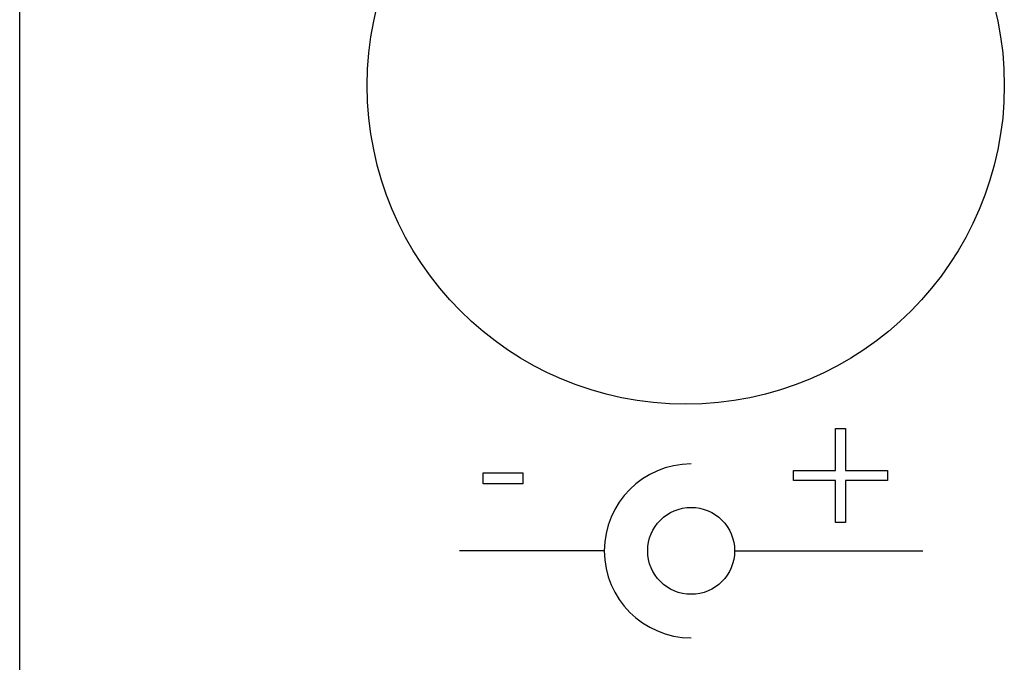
# Model space of a CAD drawing. Extents: x 0 to 841, y 0 to 594.
# Tile 3 of 65: x 120 to 137, y 298 to 309. Entities that reach past the tile are written whole.
import ezdxf

# ---------------------------------------------------------------- set-up
doc = ezdxf.new("R2010")
doc.units = 0
doc.header["$LTSCALE"] = 46.255
doc.layers.add('20000_FRONT_O', color=7, linetype='CONTINUOUS')

msp = doc.modelspace()

# ---------------------------------------------------------------- linework, layer by layer
at = {"layer": '20000_FRONT_O', "color": 7, "linetype": 'CONTINUOUS'}
for p, q in [((120.383, 279.768), (120.383, 566.768)), ((134.471, 301.622), (134.471, 302.349)), ((134.471, 302.349), (134.641, 302.349)), ((134.641, 302.349), (134.641, 301.622)), ((128.383, 301.395), (128.383, 301.584)), ((128.383, 301.584), (129.072, 301.584)), ((129.072, 301.584), (129.072, 301.395)), ((133.744, 301.452), (133.744, 301.622)), ((133.744, 301.622), (134.471, 301.622)), ((134.641, 301.622), (135.368, 301.622)), ((135.368, 301.622), (135.368, 301.452)), ((134.471, 301.452), (133.744, 301.452)), ((134.471, 300.725), (134.471, 301.452)), ((134.641, 301.452), (134.641, 300.725)), ((135.368, 301.452), (134.641, 301.452)), ((129.072, 301.395), (128.383, 301.395)), ((134.641, 300.725), (134.471, 300.725)), ((130.476, 300.238), (127.976, 300.238)), ((132.726, 300.238), (135.976, 300.238))]:
    msp.add_line(p, q, dxfattribs=at)
for centre, radius in [((131.883, 308.268), 5.5), ((131.976, 300.238), 0.75)]:
    msp.add_circle(centre, radius, dxfattribs=at)
msp.add_arc((131.976, 300.238), 1.5, 90, 270, dxfattribs=at)

doc.saveas('drawing.dxf')
